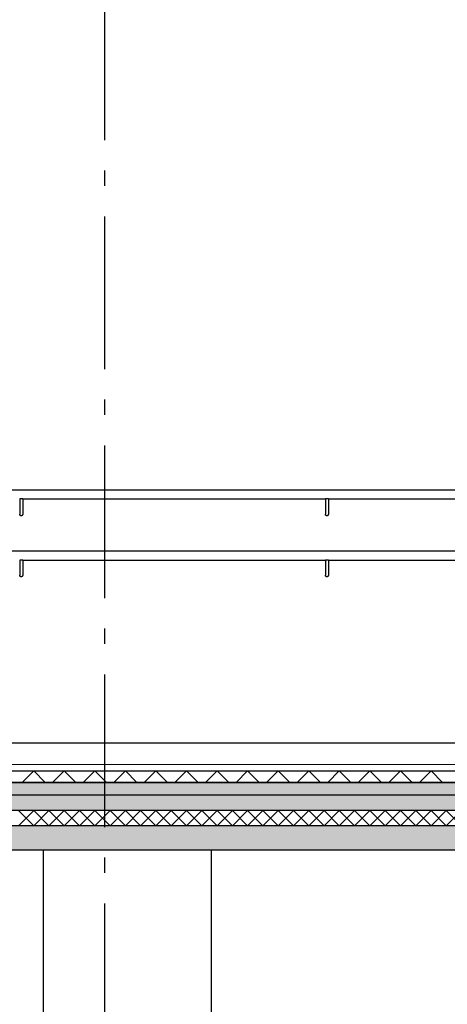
# Model space of a CAD drawing. Header units: millimetres. Extents: x -82116 to -57126, y -2070 to 13065.
# Tile 13 of 74: x -75346 to -73947, y 3035 to 6260. Entities that reach past the tile are written whole.
import ezdxf
from ezdxf.enums import TextEntityAlignment as Align

# ---------------------------------------------------------------- set-up
doc = ezdxf.new("R2010")
doc.units = ezdxf.units.MM
doc.header["$LTSCALE"] = 0.5
doc.header["$MEASUREMENT"] = 0
doc.linetypes.add('Akselinje', pattern=[1500, 1000, -200, 100, -200])
doc.linetypes.add('PLINE', pattern=[0])
for name, color, linetype in [('216- Direkte fundamentering', 7, 'Continuous'), ('252- Gulv på grunn_ bunnplate', 7, 'Continuous'), ('252- Gulv på grunn_ bunnplate (Skravur)', 7, 'Continuous'), ('253- Oppforet gulv_ påstøp (Skravur)(Nye konstruksjoner)', 7, 'Continuous'), ('253- Oppforet gulv_ påstøp(Nye konstruksjoner)', 7, 'Continuous'), ('27-- Fast inventar(Nye konstruksjoner)', 7, 'Continuous'), ('287- Andre rekkverk_ håndlister og fendere(Nye konstruksjoner)', 7, 'Continuous'), ('82-- Modullinjer', 7, 'Continuous')]:
    doc.layers.add(name, color=color, linetype=linetype)
doc.layers.add('255- Gulvoverflate(Nye konstruksjoner)', color=7, linetype='Continuous', lineweight=0)
doc.styles.add('GENERATED_STYLE_1', font='arial.ttf')
pattern_1 = [(0, (0, 0), (0, 311.7692), [30, -150]), (0, (90, 155.9), (0, 311.7692), [30, -150]), (60, (0, 0), (-270, 155.8846), [30, -150]), (60, (180, 0), (-270, 155.8846), [30, -150]), (120, (30, 0), (270, 155.8846), [30, -150]), (120, (210, 0), (270, 155.8846), [30, -150]), (0, (0, 30), (0, 60.000002), [0, -60, 0, -90.000004]), (45, (30, 30), (-42.42641, 42.42641), [0, -45, 0, -75.000003])]

# ---------------------------------------------------------------- blocks, each defined once
blk = doc.blocks.new('*X9')
at = {"layer": '252- Gulv på grunn_ bunnplate (Skravur)', "linetype": 'PLINE'}
for p, q in [((-75350, 3620), (-75300, 3670)), ((-75300, 3620), (-75350, 3670)), ((-75300, 3620), (-75250, 3670)), ((-75250, 3620), (-75300, 3670)), ((-75250, 3620), (-75200, 3670)), ((-75200, 3620), (-75250, 3670)), ((-75200, 3620), (-75150, 3670)), ((-75150, 3620), (-75200, 3670)), ((-75150, 3620), (-75100, 3670)), ((-75100, 3620), (-75150, 3670)), ((-75100, 3620), (-75050, 3670)), ((-75050, 3620), (-75100, 3670)), ((-75050, 3620), (-75000, 3670)), ((-75000, 3620), (-75050, 3670)), ((-75000, 3620), (-74950, 3670)), ((-74950, 3620), (-75000, 3670)), ((-74950, 3620), (-74900, 3670)), ((-74900, 3620), (-74950, 3670)), ((-74900, 3620), (-74850, 3670)), ((-74850, 3620), (-74900, 3670)), ((-74850, 3620), (-74800, 3670)), ((-74800, 3620), (-74850, 3670)), ((-74800, 3620), (-74750, 3670)), ((-74750, 3620), (-74800, 3670)), ((-74750, 3620), (-74700, 3670)), ((-74700, 3620), (-74750, 3670)), ((-74700, 3620), (-74650, 3670)), ((-74650, 3620), (-74700, 3670)), ((-74650, 3620), (-74600, 3670)), ((-74600, 3620), (-74650, 3670)), ((-74600, 3620), (-74550, 3670)), ((-74550, 3620), (-74600, 3670)), ((-74550, 3620), (-74500, 3670)), ((-74500, 3620), (-74550, 3670)), ((-74500, 3620), (-74450, 3670)), ((-74450, 3620), (-74500, 3670)), ((-74450, 3620), (-74400, 3670)), ((-74400, 3620), (-74450, 3670)), ((-74400, 3620), (-74350, 3670)), ((-74350, 3620), (-74400, 3670)), ((-74350, 3620), (-74300, 3670)), ((-74300, 3620), (-74350, 3670)), ((-74300, 3620), (-74250, 3670)), ((-74250, 3620), (-74300, 3670)), ((-74250, 3620), (-74200, 3670)), ((-74200, 3620), (-74250, 3670)), ((-74200, 3620), (-74150, 3670)), ((-74150, 3620), (-74200, 3670)), ((-74150, 3620), (-74100, 3670)), ((-74100, 3620), (-74150, 3670)), ((-74100, 3620), (-74050, 3670)), ((-74050, 3620), (-74100, 3670)), ((-74050, 3620), (-74000, 3670)), ((-74000, 3620), (-74050, 3670)), ((-74000, 3620), (-73950, 3670)), ((-73950, 3620), (-74000, 3670)), ((-73950, 3620), (-73900, 3670)), ((-73900, 3620), (-73950, 3670))]:
    blk.add_line(p, q, dxfattribs=at)
blk = doc.blocks.new('*X35')
at = {"layer": '253- Oppforet gulv_ påstøp (Skravur)(Nye konstruksjoner)', "linetype": 'PLINE'}
for p, q in [((-75338, 3762), (-75300, 3800)), ((-75262, 3762), (-75300, 3800)), ((-75238, 3762), (-75200, 3800)), ((-75162, 3762), (-75200, 3800)), ((-75138, 3762), (-75100, 3800)), ((-75062, 3762), (-75100, 3800)), ((-75038, 3762), (-75000, 3800)), ((-74962, 3762), (-75000, 3800)), ((-74938, 3762), (-74900, 3800)), ((-74862, 3762), (-74900, 3800)), ((-74838, 3762), (-74800, 3800)), ((-74762, 3762), (-74800, 3800)), ((-74738, 3762), (-74700, 3800)), ((-74662, 3762), (-74700, 3800)), ((-74638, 3762), (-74600, 3800)), ((-74562, 3762), (-74600, 3800)), ((-74538, 3762), (-74500, 3800)), ((-74462, 3762), (-74500, 3800)), ((-74438, 3762), (-74400, 3800)), ((-74362, 3762), (-74400, 3800)), ((-74338, 3762), (-74300, 3800)), ((-74262, 3762), (-74300, 3800)), ((-74238, 3762), (-74200, 3800)), ((-74162, 3762), (-74200, 3800)), ((-74138, 3762), (-74100, 3800)), ((-74062, 3762), (-74100, 3800)), ((-74038, 3762), (-74000, 3800)), ((-73962, 3762), (-74000, 3800))]:
    blk.add_line(p, q, dxfattribs=at)
blk = doc.blocks.new('Standard grid marker[3]', base_point=(-75068.2, 12565.5))
at = {"layer": '82-- Modullinjer', "linetype": 'Akselinje'}
blk.add_line((-75068.2, 12365.5), (-75068.2, 1550), dxfattribs=at)
at = {"layer": '82-- Modullinjer', "style": 'GENERATED_STYLE_1'}
for tag, p in [('AC_MarkerText_1_0', (-75068.2, 12903)), ('AC_MarkerText_1_1', (-75068.2, 1187.5))]:
    blk.add_attdef(tag, text='', height=175, rotation=360, dxfattribs=at).set_placement(p, align=Align.TOP_CENTER)

msp = doc.modelspace()

# ---------------------------------------------------------------- hatches: boundary and pattern name
at = {"layer": '252- Gulv på grunn_ bunnplate (Skravur)', "linetype": 'Continuous'}
h = msp.add_hatch(dxfattribs=at)
h.set_pattern_fill('Betong_strukturell', color=256, style=0, pattern_type=2)
h.set_pattern_definition(pattern_1)
h.paths.add_polyline_path([(-77673.2, 3720), (-77673.2, 3670), (-68938.2, 3670), (-68938.2, 3720)])
h = msp.add_hatch(dxfattribs=at)
h.set_pattern_fill('Betong_strukturell', color=256, style=0, pattern_type=2)
h.set_pattern_definition(pattern_1)
h.paths.add_polyline_path([(-77588.2, 3540), (-68938.2, 3540), (-68938.2, 3620), (-77588.2, 3620)])
at = {"layer": '253- Oppforet gulv_ påstøp (Skravur)(Nye konstruksjoner)', "linetype": 'Continuous'}
h = msp.add_hatch(dxfattribs=at)
h.set_pattern_fill('Linjer_200_mm', color=256, style=0, pattern_type=2)
h.set_pattern_definition([(0, (0, 0), (0, 200), [])])
h.paths.add_polyline_path([(-77653.7, 3800), (-68938.2, 3800), (-68938.2, 3820), (-77653.7, 3820)])
msp.add_hatch(color=256, dxfattribs=at).paths.add_polyline_path([(-68938.2, 3762), (-77653.7, 3762), (-77653.7, 3760), (-68938.2, 3760)])
h = msp.add_hatch(dxfattribs=at)
h.set_pattern_fill('Betong_lett', color=256, style=0, pattern_type=2)
h.set_pattern_definition([(0, (0, 0), (0, 389.7114), [24.375, -200.625]), (0, (112.5, 194.86), (0, 389.7114), [24.375, -200.625]), (60, (0, 0), (-337.5, 194.8557), [24.375, -200.625]), (60, (225, 0), (-337.5, 194.8557), [24.375, -200.625]), (120, (24.37, 0), (337.5, 194.8557), [24.375, -200.625]), (120, (249.38, 0), (337.5, 194.8557), [24.375, -200.625]), (0, (0, 37.5), (0, 75), [0, -75, 0, -112.5]), (45, (37.5, 37.5), (-53.03301, 53.03301), [0, -56.25, 0, -93.75])])
h.paths.add_polyline_path([(-77653.7, 3760), (-77653.7, 3720), (-68938.2, 3720), (-68938.2, 3760)])

# ---------------------------------------------------------------- linework, layer by layer
at = {"layer": '216- Direkte fundamentering', "linetype": 'PLINE'}
for p, q in [((-75268.2, 2650), (-75268.2, 3540)), ((-74718.2, 2650), (-74718.2, 3540))]:
    msp.add_line(p, q, dxfattribs=at)
at = {"layer": '252- Gulv på grunn_ bunnplate', "linetype": 'PLINE'}
for p, q in [((-68938.2, 3720), (-77653.7, 3720)), ((-68938.2, 3670), (-77588.2, 3670)), ((-68938.2, 3620), (-77588.2, 3620)), ((-68938.2, 3540), (-77588.2, 3540))]:
    msp.add_line(p, q, dxfattribs=at)
at = {"layer": '253- Oppforet gulv_ påstøp(Nye konstruksjoner)', "linetype": 'PLINE'}
for p, q in [((-68938.2, 3762), (-77653.7, 3762)), ((-68938.2, 3760), (-77653.7, 3760))]:
    msp.add_line(p, q, dxfattribs=at)
at = {"layer": '255- Gulvoverflate(Nye konstruksjoner)', "linetype": 'PLINE'}
for p, q in [((-68938.2, 3820), (-77605.7, 3820)), ((-68938.2, 3800), (-77653.7, 3800))]:
    msp.add_line(p, q, dxfattribs=at)
at = {"layer": '27-- Fast inventar(Nye konstruksjoner)', "linetype": 'PLINE'}
msp.add_line((-68938.2, 3890), (-77605.7, 3890), dxfattribs=at)
at = {"layer": '287- Andre rekkverk_ håndlister og fendere(Nye konstruksjoner)', "linetype": 'PLINE'}
for p, q in [((-77605.7, 4720), (-69018.2, 4720)), ((-75345.6, 4690), (-75345.7, 4690)), ((-75345.7, 4690), (-75345.7, 4670)), ((-75345.4, 4690), (-75345.6, 4690)), ((-75345, 4690), (-75345.4, 4690)), ((-75344.5, 4690), (-75345, 4690)), ((-75343.9, 4690), (-75344.5, 4690)), ((-75343.2, 4690), (-75343.9, 4690)), ((-75342.4, 4690), (-75343.2, 4690)), ((-75341.5, 4690), (-75342.4, 4690)), ((-75340.7, 4690), (-75341.5, 4690)), ((-75339.8, 4690), (-75340.7, 4690)), ((-75338.9, 4690), (-75339.8, 4690)), ((-75338.2, 4690), (-75338.9, 4690)), ((-75337.4, 4690), (-75338.2, 4690)), ((-75336.8, 4690), (-75337.4, 4690)), ((-75336.3, 4690), (-75336.8, 4690)), ((-75336, 4690), (-75336.3, 4690)), ((-75335.7, 4690), (-75336, 4690)), ((-75335.7, 4690), (-75335.7, 4690)), ((-75335.7, 4690), (-75335.7, 4670)), ((-75335.7, 4690), (-74345.7, 4690)), ((-74345.6, 4690), (-74345.7, 4690)), ((-74345.7, 4690), (-74345.7, 4670)), ((-74345.4, 4690), (-74345.6, 4690)), ((-74345, 4690), (-74345.4, 4690)), ((-74344.5, 4690), (-74345, 4690)), ((-74343.9, 4690), (-74344.5, 4690)), ((-74343.2, 4690), (-74343.9, 4690)), ((-74342.4, 4690), (-74343.2, 4690)), ((-74341.5, 4690), (-74342.4, 4690)), ((-74340.7, 4690), (-74341.5, 4690)), ((-74339.8, 4690), (-74340.7, 4690)), ((-74338.9, 4690), (-74339.8, 4690)), ((-74338.2, 4690), (-74338.9, 4690)), ((-74337.4, 4690), (-74338.2, 4690)), ((-74336.8, 4690), (-74337.4, 4690)), ((-74336.3, 4690), (-74336.8, 4690)), ((-74336, 4690), (-74336.3, 4690)), ((-74335.7, 4690), (-74336, 4690)), ((-74335.7, 4690), (-74335.7, 4690)), ((-74335.7, 4690), (-74335.7, 4670)), ((-74335.7, 4690), (-73345.7, 4690)), ((-75345.7, 4670), (-75345.7, 4664.8)), ((-75345.7, 4664.8), (-75345.7, 4659.7)), ((-75345.7, 4659.7), (-75345.7, 4655)), ((-75345.7, 4655), (-75345.7, 4650.7)), ((-75345.7, 4650.7), (-75345.7, 4647)), ((-75345.7, 4647), (-75345.7, 4644)), ((-75345.7, 4644), (-75345.7, 4641.8)), ((-75335.7, 4670), (-75335.7, 4664.8)), ((-75335.7, 4664.8), (-75335.7, 4659.7)), ((-75335.7, 4659.7), (-75335.7, 4655)), ((-75335.7, 4655), (-75335.7, 4650.7)), ((-75335.7, 4650.7), (-75335.7, 4647)), ((-75335.7, 4647), (-75335.7, 4644)), ((-75335.7, 4644), (-75335.7, 4641.8)), ((-74345.7, 4670), (-74345.7, 4664.8)), ((-74345.7, 4664.8), (-74345.7, 4659.7)), ((-74345.7, 4659.7), (-74345.7, 4655)), ((-74345.7, 4655), (-74345.7, 4650.7)), ((-74345.7, 4650.7), (-74345.7, 4647)), ((-74345.7, 4647), (-74345.7, 4644)), ((-74345.7, 4644), (-74345.7, 4641.8)), ((-74335.7, 4670), (-74335.7, 4664.8)), ((-74335.7, 4664.8), (-74335.7, 4659.7)), ((-74335.7, 4659.7), (-74335.7, 4655)), ((-74335.7, 4655), (-74335.7, 4650.7)), ((-74335.7, 4650.7), (-74335.7, 4647)), ((-74335.7, 4647), (-74335.7, 4644)), ((-74335.7, 4644), (-74335.7, 4641.8)), ((-75345.7, 4641.8), (-75345.7, 4640.5)), ((-75345.7, 4640.5), (-75345.7, 4640)), ((-75345.6, 4639.1), (-75345.7, 4640)), ((-75345.4, 4638.3), (-75345.6, 4639.1)), ((-75345, 4637.5), (-75345.4, 4638.3)), ((-75344.5, 4636.8), (-75345, 4637.5)), ((-75343.9, 4636.2), (-75344.5, 4636.8)), ((-75343.2, 4635.7), (-75343.9, 4636.2)), ((-75342.4, 4635.3), (-75343.2, 4635.7)), ((-75341.5, 4635.1), (-75342.4, 4635.3)), ((-75340.7, 4635), (-75341.5, 4635.1)), ((-75339.8, 4635.1), (-75340.7, 4635)), ((-75338.9, 4635.3), (-75339.8, 4635.1)), ((-75338.2, 4635.7), (-75338.9, 4635.3)), ((-75337.4, 4636.2), (-75338.2, 4635.7)), ((-75336.8, 4636.8), (-75337.4, 4636.2)), ((-75336.3, 4637.5), (-75336.8, 4636.8)), ((-75336, 4638.3), (-75336.3, 4637.5)), ((-75335.7, 4639.1), (-75336, 4638.3)), ((-75335.7, 4641.8), (-75335.7, 4640.5)), ((-75335.7, 4640.5), (-75335.7, 4640)), ((-75335.7, 4640), (-75335.7, 4639.1)), ((-74345.7, 4641.8), (-74345.7, 4640.5)), ((-74345.7, 4640.5), (-74345.7, 4640)), ((-74345.6, 4639.1), (-74345.7, 4640)), ((-74345.4, 4638.3), (-74345.6, 4639.1)), ((-74345, 4637.5), (-74345.4, 4638.3)), ((-74344.5, 4636.8), (-74345, 4637.5)), ((-74343.9, 4636.2), (-74344.5, 4636.8)), ((-74343.2, 4635.7), (-74343.9, 4636.2)), ((-74342.4, 4635.3), (-74343.2, 4635.7)), ((-74341.5, 4635.1), (-74342.4, 4635.3)), ((-74340.7, 4635), (-74341.5, 4635.1)), ((-74339.8, 4635.1), (-74340.7, 4635)), ((-74338.9, 4635.3), (-74339.8, 4635.1)), ((-74338.2, 4635.7), (-74338.9, 4635.3)), ((-74337.4, 4636.2), (-74338.2, 4635.7)), ((-74336.8, 4636.8), (-74337.4, 4636.2)), ((-74336.3, 4637.5), (-74336.8, 4636.8)), ((-74336, 4638.3), (-74336.3, 4637.5)), ((-74335.7, 4639.1), (-74336, 4638.3)), ((-74335.7, 4641.8), (-74335.7, 4640.5)), ((-74335.7, 4640.5), (-74335.7, 4640)), ((-74335.7, 4640), (-74335.7, 4639.1)), ((-77605.7, 4520), (-69018.2, 4520)), ((-75345.6, 4490), (-75345.7, 4490)), ((-75345.7, 4490), (-75345.7, 4470)), ((-75345.4, 4490), (-75345.6, 4490)), ((-75345, 4490), (-75345.4, 4490)), ((-75344.5, 4490), (-75345, 4490)), ((-75343.9, 4490), (-75344.5, 4490)), ((-75343.2, 4490), (-75343.9, 4490)), ((-75342.4, 4490), (-75343.2, 4490)), ((-75341.5, 4490), (-75342.4, 4490)), ((-75340.7, 4490), (-75341.5, 4490)), ((-75339.8, 4490), (-75340.7, 4490)), ((-75338.9, 4490), (-75339.8, 4490)), ((-75338.2, 4490), (-75338.9, 4490)), ((-75337.4, 4490), (-75338.2, 4490)), ((-75336.8, 4490), (-75337.4, 4490)), ((-75336.3, 4490), (-75336.8, 4490)), ((-75336, 4490), (-75336.3, 4490)), ((-75335.7, 4490), (-75336, 4490)), ((-75335.7, 4490), (-75335.7, 4490)), ((-75335.7, 4490), (-75335.7, 4470)), ((-75335.7, 4490), (-74345.7, 4490)), ((-74345.6, 4490), (-74345.7, 4490)), ((-74345.7, 4490), (-74345.7, 4470)), ((-74345.4, 4490), (-74345.6, 4490)), ((-74345, 4490), (-74345.4, 4490)), ((-74344.5, 4490), (-74345, 4490)), ((-74343.9, 4490), (-74344.5, 4490)), ((-74343.2, 4490), (-74343.9, 4490)), ((-74342.4, 4490), (-74343.2, 4490)), ((-74341.5, 4490), (-74342.4, 4490)), ((-74340.7, 4490), (-74341.5, 4490)), ((-74339.8, 4490), (-74340.7, 4490)), ((-74338.9, 4490), (-74339.8, 4490)), ((-74338.2, 4490), (-74338.9, 4490)), ((-74337.4, 4490), (-74338.2, 4490)), ((-74336.8, 4490), (-74337.4, 4490)), ((-74336.3, 4490), (-74336.8, 4490)), ((-74336, 4490), (-74336.3, 4490)), ((-74335.7, 4490), (-74336, 4490)), ((-74335.7, 4490), (-74335.7, 4490)), ((-74335.7, 4490), (-74335.7, 4470)), ((-74335.7, 4490), (-73345.7, 4490)), ((-75345.7, 4470), (-75345.7, 4464.8)), ((-75345.7, 4464.8), (-75345.7, 4459.7)), ((-75345.7, 4459.7), (-75345.7, 4455)), ((-75345.7, 4455), (-75345.7, 4450.7)), ((-75345.7, 4450.7), (-75345.7, 4447)), ((-75335.7, 4470), (-75335.7, 4464.8)), ((-75335.7, 4464.8), (-75335.7, 4459.7)), ((-75335.7, 4459.7), (-75335.7, 4455)), ((-75335.7, 4455), (-75335.7, 4450.7)), ((-75335.7, 4450.7), (-75335.7, 4447)), ((-74345.7, 4470), (-74345.7, 4464.8)), ((-74345.7, 4464.8), (-74345.7, 4459.7)), ((-74345.7, 4459.7), (-74345.7, 4455)), ((-74345.7, 4455), (-74345.7, 4450.7)), ((-74345.7, 4450.7), (-74345.7, 4447)), ((-74335.7, 4470), (-74335.7, 4464.8)), ((-74335.7, 4464.8), (-74335.7, 4459.7)), ((-74335.7, 4459.7), (-74335.7, 4455)), ((-74335.7, 4455), (-74335.7, 4450.7)), ((-74335.7, 4450.7), (-74335.7, 4447)), ((-75345.7, 4447), (-75345.7, 4444)), ((-75345.7, 4444), (-75345.7, 4441.8)), ((-75345.7, 4441.8), (-75345.7, 4440.5)), ((-75345.7, 4440.5), (-75345.7, 4440)), ((-75345.6, 4439.1), (-75345.7, 4440)), ((-75345.4, 4438.3), (-75345.6, 4439.1)), ((-75345, 4437.5), (-75345.4, 4438.3)), ((-75344.5, 4436.8), (-75345, 4437.5)), ((-75343.9, 4436.2), (-75344.5, 4436.8)), ((-75343.2, 4435.7), (-75343.9, 4436.2)), ((-75342.4, 4435.3), (-75343.2, 4435.7)), ((-75341.5, 4435.1), (-75342.4, 4435.3)), ((-75340.7, 4435), (-75341.5, 4435.1)), ((-75339.8, 4435.1), (-75340.7, 4435)), ((-75338.9, 4435.3), (-75339.8, 4435.1)), ((-75338.2, 4435.7), (-75338.9, 4435.3)), ((-75337.4, 4436.2), (-75338.2, 4435.7)), ((-75336.8, 4436.8), (-75337.4, 4436.2)), ((-75336.3, 4437.5), (-75336.8, 4436.8)), ((-75336, 4438.3), (-75336.3, 4437.5)), ((-75335.7, 4439.1), (-75336, 4438.3)), ((-75335.7, 4447), (-75335.7, 4444)), ((-75335.7, 4444), (-75335.7, 4441.8)), ((-75335.7, 4441.8), (-75335.7, 4440.5)), ((-75335.7, 4440.5), (-75335.7, 4440)), ((-75335.7, 4440), (-75335.7, 4439.1)), ((-74345.7, 4447), (-74345.7, 4444)), ((-74345.7, 4444), (-74345.7, 4441.8)), ((-74345.7, 4441.8), (-74345.7, 4440.5)), ((-74345.7, 4440.5), (-74345.7, 4440)), ((-74345.6, 4439.1), (-74345.7, 4440)), ((-74345.4, 4438.3), (-74345.6, 4439.1)), ((-74345, 4437.5), (-74345.4, 4438.3)), ((-74344.5, 4436.8), (-74345, 4437.5)), ((-74343.9, 4436.2), (-74344.5, 4436.8)), ((-74343.2, 4435.7), (-74343.9, 4436.2)), ((-74342.4, 4435.3), (-74343.2, 4435.7)), ((-74341.5, 4435.1), (-74342.4, 4435.3)), ((-74340.7, 4435), (-74341.5, 4435.1)), ((-74339.8, 4435.1), (-74340.7, 4435)), ((-74338.9, 4435.3), (-74339.8, 4435.1)), ((-74338.2, 4435.7), (-74338.9, 4435.3)), ((-74337.4, 4436.2), (-74338.2, 4435.7)), ((-74336.8, 4436.8), (-74337.4, 4436.2)), ((-74336.3, 4437.5), (-74336.8, 4436.8)), ((-74336, 4438.3), (-74336.3, 4437.5)), ((-74335.7, 4439.1), (-74336, 4438.3)), ((-74335.7, 4447), (-74335.7, 4444)), ((-74335.7, 4444), (-74335.7, 4441.8)), ((-74335.7, 4441.8), (-74335.7, 4440.5)), ((-74335.7, 4440.5), (-74335.7, 4440)), ((-74335.7, 4440), (-74335.7, 4439.1))]:
    msp.add_line(p, q, dxfattribs=at)

# ---------------------------------------------------------------- block references
at = {"layer": '252- Gulv på grunn_ bunnplate'}
msp.add_blockref('*X9', (0, 0), dxfattribs=at)
at = {"layer": '253- Oppforet gulv_ påstøp(Nye konstruksjoner)'}
msp.add_blockref('*X35', (0, 0), dxfattribs=at)
at = {"layer": '82-- Modullinjer', "linetype": 'PLINE'}
msp.add_blockref('Standard grid marker[3]', (-75068.2, 12565.5), dxfattribs=at)

doc.saveas('drawing.dxf')
